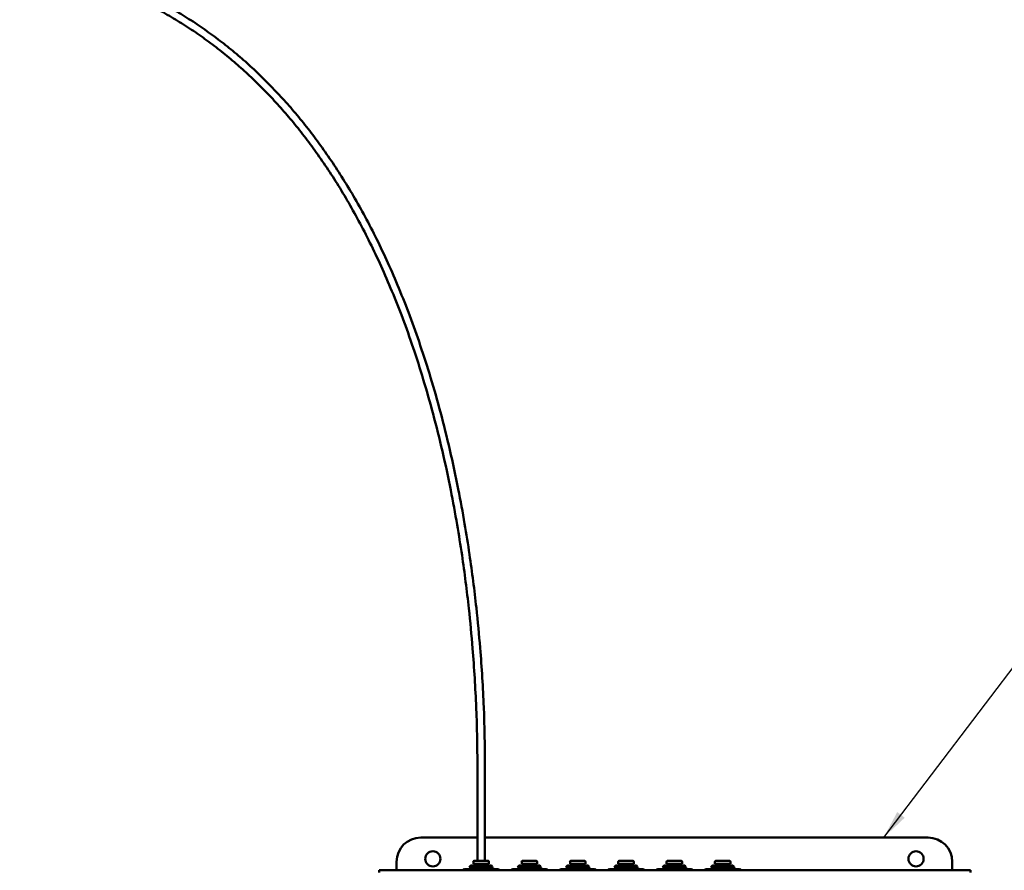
# Model space of a CAD drawing. Header units: inches. Extents: x 1 to 203, y 4 to 128.
# Tile 48 of 51: x 126 to 146, y 76 to 93. Entities that reach past the tile are written whole.
import ezdxf

# ---------------------------------------------------------------- set-up
doc = ezdxf.new("R2010")
doc.units = ezdxf.units.IN
doc.header["$LTSCALE"] = 6
doc.header["$MEASUREMENT"] = 0
doc.layers.add('Symbol (ANSI)', color=7, linetype='Continuous', lineweight=25)
doc.layers.add('Visible (ANSI)', color=7, linetype='Continuous', lineweight=50)
doc.styles.add('Note Text (ANSI)', font='tahoma.ttf')
doc.dimstyles.new('Default (ANSI)$7', dxfattribs={"dimscale": 6, "dimtxt": 0.12, "dimasz": 0.098425, "dimexe": 0.125, "dimexo": 0.0625, "dimgap": 0.031496, "dimtad": 0, "dimtih": 1, "dimtoh": 1, "dimrnd": 1e-08, "dimzin": 4, "dimdsep": 46, "dimtxsty": 'Note Text (ANSI)', "dimcen": 0.09, "dimdle": 0.393701, "dimclrd": 256, "dimclre": 256, "dimclrt": 256, "dimadec": 0, "dimazin": 1, "dimtfac": 1, "dimtofl": 0, "dimtmove": 0, "dimatfit": 3, "dimfxl": 1, "dimtolj": 1, "dimtzin": 4, "dimlwd": -1, "dimlwe": -1, "dimarcsym": 0})

msp = doc.modelspace()

# ---------------------------------------------------------------- linework, layer by layer
at = {"layer": 'Visible (ANSI)'}
for p, q in [((135.413, 77.976), (135.413, 75.976)), ((135.569, 77.976), (135.569, 75.976)), ((134.241, 76.46), (135.413, 76.46)), ((135.569, 76.46), (144.741, 76.46)), ((133.741, 75.782), (133.741, 75.96)), ((135.147, 75.803), (135.112, 75.782)), ((135.147, 75.803), (135.193, 75.803)), ((135.193, 75.803), (135.491, 75.803)), ((135.241, 75.803), (135.241, 75.806)), ((135.271, 75.874), (135.245, 75.848)), ((135.279, 75.881), (135.273, 75.876)), ((135.273, 75.876), (135.275, 75.876)), ((135.273, 75.875), (135.274, 75.876)), ((135.273, 75.876), (135.273, 75.875)), ((135.273, 75.831), (135.273, 75.825)), ((135.703, 75.881), (135.279, 75.881)), ((135.33, 75.917), (135.33, 75.956)), ((135.652, 75.917), (135.33, 75.917)), ((135.633, 75.976), (135.349, 75.976)), ((135.383, 75.881), (135.383, 75.917)), ((135.789, 75.803), (135.491, 75.803)), ((135.599, 75.881), (135.599, 75.917)), ((135.652, 75.917), (135.652, 75.956)), ((135.703, 75.881), (135.721, 75.864)), ((135.708, 75.856), (135.708, 75.85)), ((135.708, 75.806), (135.708, 75.803)), ((135.741, 75.825), (135.741, 75.831)), ((135.789, 75.803), (135.835, 75.803)), ((135.835, 75.803), (135.87, 75.782)), ((136.147, 75.803), (136.112, 75.782)), ((136.147, 75.803), (136.193, 75.803)), ((136.193, 75.803), (136.491, 75.803)), ((136.241, 75.803), (136.241, 75.806)), ((136.271, 75.874), (136.245, 75.848)), ((136.279, 75.881), (136.273, 75.876)), ((136.273, 75.876), (136.275, 75.876)), ((136.273, 75.875), (136.274, 75.876)), ((136.273, 75.876), (136.273, 75.875)), ((136.273, 75.831), (136.273, 75.825)), ((136.703, 75.881), (136.279, 75.881)), ((136.33, 75.917), (136.33, 75.956)), ((136.652, 75.917), (136.33, 75.917)), ((136.633, 75.976), (136.349, 75.976)), ((136.383, 75.881), (136.383, 75.917)), ((136.789, 75.803), (136.491, 75.803)), ((136.599, 75.881), (136.599, 75.917)), ((136.652, 75.917), (136.652, 75.956)), ((136.703, 75.881), (136.721, 75.864)), ((136.708, 75.856), (136.708, 75.85)), ((136.708, 75.806), (136.708, 75.803)), ((136.741, 75.825), (136.741, 75.831)), ((136.789, 75.803), (136.835, 75.803)), ((136.835, 75.803), (136.87, 75.782)), ((137.147, 75.803), (137.112, 75.782)), ((137.147, 75.803), (137.193, 75.803)), ((137.193, 75.803), (137.491, 75.803)), ((137.241, 75.803), (137.241, 75.806)), ((137.271, 75.874), (137.245, 75.848)), ((137.279, 75.881), (137.273, 75.876)), ((137.273, 75.876), (137.275, 75.876)), ((137.273, 75.875), (137.274, 75.876)), ((137.273, 75.876), (137.273, 75.875)), ((137.273, 75.831), (137.273, 75.825)), ((137.703, 75.881), (137.279, 75.881)), ((137.33, 75.917), (137.33, 75.956)), ((137.652, 75.917), (137.33, 75.917)), ((137.633, 75.976), (137.349, 75.976)), ((137.383, 75.881), (137.383, 75.917)), ((137.789, 75.803), (137.491, 75.803)), ((137.599, 75.881), (137.599, 75.917)), ((137.652, 75.917), (137.652, 75.956)), ((137.703, 75.881), (137.721, 75.864)), ((137.708, 75.856), (137.708, 75.85)), ((137.708, 75.806), (137.708, 75.803)), ((137.741, 75.825), (137.741, 75.831)), ((137.789, 75.803), (137.835, 75.803)), ((137.835, 75.803), (137.87, 75.782)), ((138.147, 75.803), (138.112, 75.782)), ((138.147, 75.803), (138.193, 75.803)), ((138.193, 75.803), (138.491, 75.803)), ((138.241, 75.803), (138.241, 75.806)), ((138.271, 75.874), (138.245, 75.848)), ((138.279, 75.881), (138.273, 75.876)), ((138.273, 75.876), (138.275, 75.876)), ((138.273, 75.875), (138.274, 75.876)), ((138.273, 75.876), (138.273, 75.875)), ((138.273, 75.831), (138.273, 75.825)), ((138.703, 75.881), (138.279, 75.881)), ((138.33, 75.917), (138.33, 75.956)), ((138.652, 75.917), (138.33, 75.917)), ((138.633, 75.976), (138.349, 75.976)), ((138.383, 75.881), (138.383, 75.917)), ((138.789, 75.803), (138.491, 75.803)), ((138.599, 75.881), (138.599, 75.917)), ((138.652, 75.917), (138.652, 75.956)), ((138.703, 75.881), (138.721, 75.864)), ((138.708, 75.856), (138.708, 75.85)), ((138.708, 75.806), (138.708, 75.803)), ((138.741, 75.825), (138.741, 75.831)), ((138.789, 75.803), (138.835, 75.803)), ((138.835, 75.803), (138.87, 75.782)), ((139.147, 75.803), (139.112, 75.782)), ((139.147, 75.803), (139.193, 75.803)), ((139.193, 75.803), (139.491, 75.803)), ((139.241, 75.803), (139.241, 75.806)), ((139.271, 75.874), (139.245, 75.848)), ((139.279, 75.881), (139.273, 75.876)), ((139.273, 75.876), (139.275, 75.876)), ((139.273, 75.875), (139.274, 75.876)), ((139.273, 75.876), (139.273, 75.875)), ((139.273, 75.831), (139.273, 75.825)), ((139.703, 75.881), (139.279, 75.881)), ((139.33, 75.917), (139.33, 75.956)), ((139.652, 75.917), (139.33, 75.917)), ((139.633, 75.976), (139.349, 75.976)), ((139.383, 75.881), (139.383, 75.917)), ((139.789, 75.803), (139.491, 75.803)), ((139.599, 75.881), (139.599, 75.917)), ((139.652, 75.917), (139.652, 75.956)), ((139.703, 75.881), (139.721, 75.864)), ((139.708, 75.856), (139.708, 75.85)), ((139.708, 75.806), (139.708, 75.803)), ((139.741, 75.825), (139.741, 75.831)), ((139.789, 75.803), (139.835, 75.803)), ((139.835, 75.803), (139.87, 75.782)), ((140.147, 75.803), (140.112, 75.782)), ((140.147, 75.803), (140.193, 75.803)), ((140.193, 75.803), (140.491, 75.803)), ((140.241, 75.803), (140.241, 75.806)), ((140.271, 75.874), (140.245, 75.848)), ((140.279, 75.881), (140.273, 75.876)), ((140.273, 75.876), (140.275, 75.876)), ((140.273, 75.875), (140.274, 75.876)), ((140.273, 75.876), (140.273, 75.875)), ((140.273, 75.831), (140.273, 75.825)), ((140.703, 75.881), (140.279, 75.881)), ((140.33, 75.917), (140.33, 75.956)), ((140.652, 75.917), (140.33, 75.917)), ((140.633, 75.976), (140.349, 75.976)), ((140.383, 75.881), (140.383, 75.917)), ((140.789, 75.803), (140.491, 75.803)), ((140.599, 75.881), (140.599, 75.917)), ((140.652, 75.917), (140.652, 75.956)), ((140.703, 75.881), (140.721, 75.864)), ((140.708, 75.856), (140.708, 75.85)), ((140.708, 75.806), (140.708, 75.803)), ((140.741, 75.825), (140.741, 75.831)), ((140.789, 75.803), (140.835, 75.803)), ((140.835, 75.803), (140.87, 75.782)), ((145.241, 75.96), (145.241, 75.782)), ((133.381, 75.782), (145.616, 75.782)), ((133.381, 75.74), (133.381, 75.782)), ((145.616, 75.74), (145.616, 75.782))]:
    msp.add_line(p, q, dxfattribs=at)
for centre in [(134.491, 76.02), (144.491, 76.02)]:
    msp.add_circle(centre, 0.157, dxfattribs=at)
for centre, radius, start, end in [((134.241, 75.96), 0.5, 90, 180), ((144.741, 75.96), 0.5, 0, 90), ((135.349, 75.956), 0.0197, 90, 180), ((135.633, 75.956), 0.0197, 0, 90), ((136.349, 75.956), 0.0197, 90, 180), ((136.633, 75.956), 0.0197, 0, 90), ((137.349, 75.956), 0.0197, 90, 180), ((137.633, 75.956), 0.0197, 0, 90), ((138.349, 75.956), 0.0197, 90, 180), ((138.633, 75.956), 0.0197, 0, 90), ((139.349, 75.956), 0.0197, 90, 180), ((139.633, 75.956), 0.0197, 0, 90), ((140.349, 75.956), 0.0197, 90, 180), ((140.633, 75.956), 0.0197, 0, 90)]:
    msp.add_arc(centre, radius, start, end, dxfattribs=at)
for points, knots in [([(103.82, 107.227), (103.82, 107.031), (103.823, 106.832), (103.836, 106.399), (103.847, 106.165), (103.879, 105.663), (103.901, 105.394), (103.959, 104.832), (103.996, 104.538), (104.084, 103.94), (104.136, 103.635), (104.253, 103.034), (104.319, 102.736), (104.461, 102.162), (104.537, 101.885), (104.696, 101.358), (104.779, 101.108), (104.949, 100.636), (105.035, 100.414), (105.209, 99.997), (105.297, 99.802), (105.472, 99.434), (105.56, 99.262), (105.734, 98.938), (105.821, 98.786), (105.993, 98.5), (106.078, 98.365), (106.247, 98.111), (106.331, 97.991), (106.496, 97.765), (106.578, 97.658), (106.741, 97.454), (106.821, 97.358), (106.98, 97.175), (107.059, 97.088), (107.215, 96.922), (107.293, 96.843), (107.522, 96.618), (107.676, 96.477), (107.982, 96.219), (108.132, 96.102), (108.431, 95.884), (108.579, 95.784), (108.874, 95.598), (109.021, 95.512), (109.316, 95.351), (109.464, 95.276), (109.762, 95.136), (109.913, 95.071), (110.219, 94.948), (110.374, 94.891), (110.691, 94.784), (110.853, 94.734), (111.187, 94.641), (111.359, 94.598), (111.715, 94.519), (111.9, 94.483), (112.286, 94.417), (112.488, 94.388), (112.914, 94.337), (113.14, 94.316), (113.621, 94.283), (113.877, 94.271), (114.285, 94.262), (114.435, 94.26), (114.748, 94.26), (114.913, 94.262), (115.261, 94.27), (115.444, 94.277), (115.835, 94.294), (116.043, 94.306), (116.49, 94.336), (116.73, 94.354), (117.254, 94.398), (117.539, 94.425), (118.173, 94.487), (118.522, 94.524), (119.31, 94.606), (119.748, 94.652), (120.63, 94.736), (121.073, 94.773), (121.724, 94.815), (121.934, 94.826), (122.518, 94.851), (122.89, 94.859), (123.56, 94.854), (123.859, 94.845), (124.409, 94.813), (124.661, 94.792), (125.13, 94.741), (125.349, 94.712), (125.762, 94.646), (125.957, 94.609), (126.327, 94.531), (126.502, 94.489), (126.839, 94.4), (127, 94.354), (127.309, 94.255), (127.457, 94.204), (127.744, 94.098), (127.883, 94.043), (128.151, 93.929), (128.281, 93.87), (128.533, 93.749), (128.655, 93.686), (128.894, 93.558), (129.01, 93.492), (129.237, 93.356), (129.348, 93.287), (129.565, 93.144), (129.671, 93.071), (129.879, 92.921), (129.981, 92.844), (130.182, 92.686), (130.28, 92.605), (130.474, 92.44), (130.569, 92.355), (130.757, 92.181), (130.85, 92.092), (131.032, 91.908), (131.122, 91.814), (131.3, 91.621), (131.388, 91.522), (131.562, 91.319), (131.648, 91.214), (131.819, 90.999), (131.903, 90.889), (132.07, 90.661), (132.153, 90.544), (132.318, 90.303), (132.399, 90.178), (132.561, 89.922), (132.641, 89.789), (132.8, 89.516), (132.879, 89.375), (133.036, 89.083), (133.114, 88.932), (133.269, 88.619), (133.345, 88.458), (133.498, 88.122), (133.573, 87.948), (133.722, 87.587), (133.796, 87.4), (133.942, 87.011), (134.015, 86.808), (134.157, 86.387), (134.227, 86.168), (134.365, 85.712), (134.433, 85.474), (134.565, 84.979), (134.629, 84.721), (134.751, 84.193), (134.809, 83.924), (134.91, 83.415), (134.954, 83.176), (135.03, 82.728), (135.064, 82.517), (135.149, 81.939), (135.196, 81.57), (135.266, 80.926), (135.292, 80.651), (135.348, 79.966), (135.372, 79.558), (135.405, 78.756), (135.413, 78.361), (135.413, 77.976)], [0, 0, 0, 0, 0.0124679, 0.0124679, 0.0267405, 0.0267405, 0.0427466, 0.0427466, 0.0600899, 0.0600899, 0.078046, 0.078046, 0.0957824, 0.0957824, 0.1126526, 0.1126526, 0.128321, 0.128321, 0.1427046, 0.1427046, 0.1558623, 0.1558623, 0.1679128, 0.1679128, 0.1789899, 0.1789899, 0.1892221, 0.1892221, 0.1987248, 0.1987248, 0.207599, 0.207599, 0.2159318, 0.2159318, 0.2237978, 0.2237978, 0.2312612, 0.2312612, 0.2454939, 0.2454939, 0.2585944, 0.2585944, 0.2708778, 0.2708778, 0.2825934, 0.2825934, 0.2939483, 0.2939483, 0.3051247, 0.3051247, 0.3162923, 0.3162923, 0.327621, 0.327621, 0.3392918, 0.3392918, 0.3515117, 0.3515117, 0.3645329, 0.3645329, 0.3786829, 0.3786829, 0.3944169, 0.3944169, 0.4034166, 0.4034166, 0.4132038, 0.4132038, 0.4239824, 0.4239824, 0.4360429, 0.4360429, 0.4498193, 0.4498193, 0.4659967, 0.4659967, 0.4856836, 0.4856836, 0.5102993, 0.5102993, 0.5352993, 0.5352993, 0.5472645, 0.5472645, 0.5687343, 0.5687343, 0.5863236, 0.5863236, 0.6014329, 0.6014329, 0.6148452, 0.6148452, 0.6270216, 0.6270216, 0.6382581, 0.6382581, 0.6487579, 0.6487579, 0.6586688, 0.6586688, 0.668103, 0.668103, 0.6771486, 0.6771486, 0.6858774, 0.6858774, 0.6943491, 0.6943491, 0.7026148, 0.7026148, 0.7107193, 0.7107193, 0.7187026, 0.7187026, 0.7266012, 0.7266012, 0.7344491, 0.7344491, 0.7422787, 0.7422787, 0.7501213, 0.7501213, 0.7580077, 0.7580077, 0.7659689, 0.7659689, 0.7740365, 0.7740365, 0.7822432, 0.7822432, 0.7906236, 0.7906236, 0.7992142, 0.7992142, 0.8080547, 0.8080547, 0.8171882, 0.8171882, 0.8266623, 0.8266623, 0.8365297, 0.8365297, 0.8468494, 0.8468494, 0.8576878, 0.8576878, 0.8691197, 0.8691197, 0.8812291, 0.8812291, 0.8941101, 0.8941101, 0.9073464, 0.9073464, 0.9189281, 0.9189281, 0.9290621, 0.9290621, 0.9467965, 0.9467965, 0.9600974, 0.9600974, 0.9800487, 0.9800487, 1, 1, 1, 1]), ([(103.976, 107.227), (103.976, 107.032), (103.979, 106.834), (103.992, 106.403), (104.003, 106.17), (104.035, 105.671), (104.057, 105.404), (104.115, 104.846), (104.151, 104.554), (104.239, 103.96), (104.29, 103.657), (104.407, 103.06), (104.472, 102.765), (104.614, 102.195), (104.689, 101.92), (104.848, 101.398), (104.93, 101.149), (105.099, 100.682), (105.184, 100.461), (105.358, 100.048), (105.445, 99.854), (105.619, 99.49), (105.706, 99.319), (105.879, 98.999), (105.965, 98.849), (106.136, 98.566), (106.22, 98.433), (106.388, 98.182), (106.471, 98.064), (106.634, 97.841), (106.715, 97.736), (106.876, 97.536), (106.955, 97.441), (107.112, 97.262), (107.19, 97.176), (107.343, 97.014), (107.42, 96.937), (107.644, 96.717), (107.796, 96.58), (108.096, 96.329), (108.243, 96.214), (108.535, 96.002), (108.679, 95.905), (108.967, 95.724), (109.11, 95.641), (109.398, 95.485), (109.542, 95.412), (109.832, 95.276), (109.978, 95.213), (110.276, 95.094), (110.427, 95.038), (110.736, 94.934), (110.894, 94.885), (111.219, 94.795), (111.386, 94.753), (111.733, 94.675), (111.914, 94.639), (112.291, 94.575), (112.489, 94.546), (112.906, 94.495), (113.127, 94.474), (113.599, 94.44), (113.851, 94.428), (114.252, 94.418), (114.399, 94.416), (114.708, 94.416), (114.871, 94.418), (115.214, 94.425), (115.395, 94.431), (115.781, 94.448), (115.987, 94.459), (116.43, 94.488), (116.668, 94.506), (117.19, 94.549), (117.473, 94.576), (118.106, 94.637), (118.457, 94.674), (119.252, 94.757), (119.698, 94.804), (120.589, 94.889), (121.033, 94.927), (121.691, 94.969), (121.906, 94.981), (122.503, 95.007), (122.882, 95.015), (123.563, 95.01), (123.865, 95.001), (124.421, 94.969), (124.675, 94.948), (125.149, 94.896), (125.37, 94.867), (125.787, 94.8), (125.983, 94.763), (126.357, 94.684), (126.534, 94.642), (126.874, 94.553), (127.037, 94.506), (127.349, 94.407), (127.5, 94.355), (127.79, 94.248), (127.93, 94.192), (128.202, 94.077), (128.333, 94.018), (128.589, 93.895), (128.713, 93.832), (128.956, 93.702), (129.074, 93.636), (129.304, 93.498), (129.417, 93.428), (129.638, 93.284), (129.746, 93.209), (129.957, 93.057), (130.061, 92.979), (130.265, 92.82), (130.366, 92.738), (130.563, 92.57), (130.66, 92.484), (130.851, 92.307), (130.945, 92.216), (131.131, 92.03), (131.223, 91.935), (131.405, 91.739), (131.494, 91.638), (131.672, 91.432), (131.759, 91.326), (131.933, 91.107), (132.019, 90.995), (132.189, 90.764), (132.273, 90.645), (132.441, 90.4), (132.523, 90.274), (132.688, 90.013), (132.769, 89.879), (132.931, 89.602), (133.012, 89.459), (133.171, 89.163), (133.25, 89.01), (133.407, 88.693), (133.485, 88.529), (133.639, 88.189), (133.715, 88.013), (133.866, 87.648), (133.941, 87.458), (134.089, 87.064), (134.162, 86.859), (134.306, 86.433), (134.377, 86.212), (134.517, 85.751), (134.585, 85.511), (134.718, 85.011), (134.783, 84.75), (134.906, 84.219), (134.964, 83.948), (135.065, 83.437), (135.109, 83.197), (135.185, 82.746), (135.219, 82.535), (135.304, 81.954), (135.352, 81.584), (135.422, 80.937), (135.448, 80.661), (135.504, 79.974), (135.528, 79.565), (135.561, 78.759), (135.569, 78.363), (135.569, 77.976)], [0, 0, 0, 0, 0.0125034, 0.0125034, 0.0268073, 0.0268073, 0.0428366, 0.0428366, 0.0601926, 0.0601926, 0.0781575, 0.0781575, 0.0959102, 0.0959102, 0.1128111, 0.1128111, 0.1285241, 0.1285241, 0.1429606, 0.1429606, 0.1561737, 0.1561737, 0.168277, 0.168277, 0.1794013, 0.1794013, 0.1896728, 0.1896728, 0.1992061, 0.1992061, 0.2081018, 0.2081018, 0.2164469, 0.2164469, 0.2243166, 0.2243166, 0.2317755, 0.2317755, 0.2459844, 0.2459844, 0.2590345, 0.2590345, 0.2712471, 0.2712471, 0.2828769, 0.2828769, 0.2941355, 0.2941355, 0.3052082, 0.3052082, 0.3162676, 0.3162676, 0.3274852, 0.3274852, 0.3390437, 0.3390437, 0.3511507, 0.3511507, 0.3640591, 0.3640591, 0.3780964, 0.3780964, 0.3937175, 0.3937175, 0.4026606, 0.4026606, 0.4123914, 0.4123914, 0.4231148, 0.4231148, 0.4351233, 0.4351233, 0.4488572, 0.4488572, 0.46502, 0.46502, 0.484783, 0.484783, 0.5097798, 0.5097798, 0.5347798, 0.5347798, 0.5469696, 0.5469696, 0.5686949, 0.5686949, 0.5863381, 0.5863381, 0.6014352, 0.6014352, 0.6148097, 0.6148097, 0.6269385, 0.6269385, 0.6381246, 0.6381246, 0.6485752, 0.6485752, 0.6584403, 0.6584403, 0.6678335, 0.6678335, 0.6768439, 0.6768439, 0.6855436, 0.6855436, 0.6939925, 0.6939925, 0.7022419, 0.7022419, 0.7103363, 0.7103363, 0.7183155, 0.7183155, 0.7262155, 0.7262155, 0.7340701, 0.7340701, 0.7419111, 0.7419111, 0.7497694, 0.7497694, 0.7576752, 0.7576752, 0.7656593, 0.7656593, 0.7737527, 0.7737527, 0.7819878, 0.7819878, 0.7903986, 0.7903986, 0.7990215, 0.7990215, 0.8078957, 0.8078957, 0.8170642, 0.8170642, 0.8265743, 0.8265743, 0.8364786, 0.8364786, 0.8468358, 0.8468358, 0.8577122, 0.8577122, 0.8691825, 0.8691825, 0.8813308, 0.8813308, 0.894251, 0.894251, 0.9074696, 0.9074696, 0.9190359, 0.9190359, 0.9291564, 0.9291564, 0.9468673, 0.9468673, 0.9601505, 0.9601505, 0.9800752, 0.9800752, 1, 1, 1, 1]), ([(135.741, 75.832), (135.741, 75.832), (135.741, 75.832), (135.741, 75.83), (135.734, 75.829), (135.709, 75.827), (135.691, 75.826), (135.644, 75.824), (135.617, 75.823), (135.557, 75.821), (135.523, 75.82), (135.458, 75.818), (135.426, 75.817), (135.365, 75.815), (135.337, 75.814), (135.291, 75.812), (135.273, 75.811), (135.248, 75.809), (135.241, 75.807), (135.241, 75.806)], [0.934724, 0.934724, 0.934724, 0.934724, 0.972567, 0.972567, 1.217853, 1.217853, 1.472499, 1.472499, 1.717806, 1.717806, 1.972605, 1.972605, 2.217935, 2.217935, 2.472881, 2.472881, 2.718238, 2.718238, 2.972539, 2.972539, 2.972539, 2.972539]), ([(135.245, 75.847), (135.245, 75.848), (135.245, 75.848), (135.252, 75.849), (135.263, 75.85), (135.295, 75.851), (135.316, 75.852), (135.366, 75.853), (135.394, 75.854), (135.455, 75.855), (135.486, 75.856), (135.547, 75.857), (135.577, 75.858), (135.631, 75.859), (135.654, 75.86), (135.691, 75.861), (135.704, 75.861), (135.716, 75.862), (135.719, 75.863), (135.721, 75.863), (135.721, 75.863), (135.721, 75.864)], [0.491653, 0.491653, 0.491653, 0.491653, 0.599728, 0.599728, 0.841571, 0.841571, 1.078999, 1.078999, 1.316606, 1.316606, 1.549042, 1.549042, 1.782558, 1.782558, 2.016237, 2.016237, 2.235677, 2.235677, 2.348294, 2.348294, 2.408954, 2.408954, 2.408954, 2.408954]), ([(135.253, 75.803), (135.263, 75.804), (135.277, 75.805), (135.316, 75.807), (135.341, 75.808), (135.398, 75.81), (135.429, 75.811), (135.494, 75.813), (135.527, 75.814), (135.589, 75.816), (135.619, 75.817), (135.67, 75.819), (135.691, 75.82), (135.724, 75.822), (135.734, 75.823), (135.74, 75.825), (135.741, 75.825), (135.741, 75.825)], [63.16902, 63.16902, 63.16902, 63.16902, 63.396799, 63.396799, 63.644359, 63.644359, 63.891753, 63.891753, 64.138976, 64.138976, 64.386545, 64.386545, 64.633436, 64.633436, 64.881187, 64.881187, 64.965163, 64.965163, 64.965163, 64.965163]), ([(136.741, 75.832), (136.741, 75.832), (136.741, 75.832), (136.741, 75.83), (136.734, 75.829), (136.709, 75.827), (136.691, 75.826), (136.644, 75.824), (136.617, 75.823), (136.557, 75.821), (136.523, 75.82), (136.458, 75.818), (136.426, 75.817), (136.365, 75.815), (136.337, 75.814), (136.291, 75.812), (136.273, 75.811), (136.248, 75.809), (136.241, 75.807), (136.241, 75.806)], [0.934724, 0.934724, 0.934724, 0.934724, 0.972567, 0.972567, 1.217853, 1.217853, 1.472499, 1.472499, 1.717806, 1.717806, 1.972605, 1.972605, 2.217935, 2.217935, 2.472881, 2.472881, 2.718238, 2.718238, 2.972539, 2.972539, 2.972539, 2.972539]), ([(136.245, 75.847), (136.245, 75.848), (136.245, 75.848), (136.252, 75.849), (136.263, 75.85), (136.295, 75.851), (136.316, 75.852), (136.366, 75.853), (136.394, 75.854), (136.455, 75.855), (136.486, 75.856), (136.547, 75.857), (136.577, 75.858), (136.631, 75.859), (136.654, 75.86), (136.691, 75.861), (136.704, 75.861), (136.716, 75.862), (136.719, 75.863), (136.721, 75.863), (136.721, 75.863), (136.721, 75.864)], [0.491653, 0.491653, 0.491653, 0.491653, 0.599728, 0.599728, 0.841571, 0.841571, 1.078999, 1.078999, 1.316606, 1.316606, 1.549042, 1.549042, 1.782558, 1.782558, 2.016237, 2.016237, 2.235677, 2.235677, 2.348294, 2.348294, 2.408954, 2.408954, 2.408954, 2.408954]), ([(136.253, 75.803), (136.263, 75.804), (136.277, 75.805), (136.316, 75.807), (136.341, 75.808), (136.398, 75.81), (136.429, 75.811), (136.494, 75.813), (136.527, 75.814), (136.589, 75.816), (136.619, 75.817), (136.67, 75.819), (136.691, 75.82), (136.724, 75.822), (136.734, 75.823), (136.74, 75.825), (136.741, 75.825), (136.741, 75.825)], [63.16902, 63.16902, 63.16902, 63.16902, 63.396799, 63.396799, 63.644359, 63.644359, 63.891753, 63.891753, 64.138976, 64.138976, 64.386545, 64.386545, 64.633436, 64.633436, 64.881187, 64.881187, 64.965163, 64.965163, 64.965163, 64.965163]), ([(137.741, 75.832), (137.741, 75.832), (137.741, 75.832), (137.741, 75.83), (137.734, 75.829), (137.709, 75.827), (137.691, 75.826), (137.644, 75.824), (137.617, 75.823), (137.557, 75.821), (137.523, 75.82), (137.458, 75.818), (137.426, 75.817), (137.365, 75.815), (137.337, 75.814), (137.291, 75.812), (137.273, 75.811), (137.248, 75.809), (137.241, 75.807), (137.241, 75.806)], [0.934724, 0.934724, 0.934724, 0.934724, 0.972567, 0.972567, 1.217853, 1.217853, 1.472499, 1.472499, 1.717806, 1.717806, 1.972605, 1.972605, 2.217935, 2.217935, 2.472881, 2.472881, 2.718238, 2.718238, 2.972539, 2.972539, 2.972539, 2.972539]), ([(137.245, 75.847), (137.245, 75.848), (137.245, 75.848), (137.252, 75.849), (137.263, 75.85), (137.295, 75.851), (137.316, 75.852), (137.366, 75.853), (137.394, 75.854), (137.455, 75.855), (137.486, 75.856), (137.547, 75.857), (137.577, 75.858), (137.631, 75.859), (137.654, 75.86), (137.691, 75.861), (137.704, 75.861), (137.716, 75.862), (137.719, 75.863), (137.721, 75.863), (137.721, 75.863), (137.721, 75.864)], [0.491653, 0.491653, 0.491653, 0.491653, 0.599728, 0.599728, 0.841571, 0.841571, 1.078999, 1.078999, 1.316606, 1.316606, 1.549042, 1.549042, 1.782558, 1.782558, 2.016237, 2.016237, 2.235677, 2.235677, 2.348294, 2.348294, 2.408954, 2.408954, 2.408954, 2.408954]), ([(137.253, 75.803), (137.263, 75.804), (137.277, 75.805), (137.316, 75.807), (137.341, 75.808), (137.398, 75.81), (137.429, 75.811), (137.494, 75.813), (137.527, 75.814), (137.589, 75.816), (137.619, 75.817), (137.67, 75.819), (137.691, 75.82), (137.724, 75.822), (137.734, 75.823), (137.74, 75.825), (137.741, 75.825), (137.741, 75.825)], [63.16902, 63.16902, 63.16902, 63.16902, 63.396799, 63.396799, 63.644359, 63.644359, 63.891753, 63.891753, 64.138976, 64.138976, 64.386545, 64.386545, 64.633436, 64.633436, 64.881187, 64.881187, 64.965163, 64.965163, 64.965163, 64.965163]), ([(138.741, 75.832), (138.741, 75.832), (138.741, 75.832), (138.741, 75.83), (138.734, 75.829), (138.709, 75.827), (138.691, 75.826), (138.644, 75.824), (138.617, 75.823), (138.557, 75.821), (138.523, 75.82), (138.458, 75.818), (138.426, 75.817), (138.365, 75.815), (138.337, 75.814), (138.291, 75.812), (138.273, 75.811), (138.248, 75.809), (138.241, 75.807), (138.241, 75.806)], [0.934724, 0.934724, 0.934724, 0.934724, 0.972567, 0.972567, 1.217853, 1.217853, 1.472499, 1.472499, 1.717806, 1.717806, 1.972605, 1.972605, 2.217935, 2.217935, 2.472881, 2.472881, 2.718238, 2.718238, 2.972539, 2.972539, 2.972539, 2.972539]), ([(138.245, 75.847), (138.245, 75.848), (138.245, 75.848), (138.252, 75.849), (138.263, 75.85), (138.295, 75.851), (138.316, 75.852), (138.366, 75.853), (138.394, 75.854), (138.455, 75.855), (138.486, 75.856), (138.547, 75.857), (138.577, 75.858), (138.631, 75.859), (138.654, 75.86), (138.691, 75.861), (138.704, 75.861), (138.716, 75.862), (138.719, 75.863), (138.721, 75.863), (138.721, 75.863), (138.721, 75.864)], [0.491653, 0.491653, 0.491653, 0.491653, 0.599728, 0.599728, 0.841571, 0.841571, 1.078999, 1.078999, 1.316606, 1.316606, 1.549042, 1.549042, 1.782558, 1.782558, 2.016237, 2.016237, 2.235677, 2.235677, 2.348294, 2.348294, 2.408954, 2.408954, 2.408954, 2.408954]), ([(138.253, 75.803), (138.263, 75.804), (138.277, 75.805), (138.316, 75.807), (138.341, 75.808), (138.398, 75.81), (138.429, 75.811), (138.494, 75.813), (138.527, 75.814), (138.589, 75.816), (138.619, 75.817), (138.67, 75.819), (138.691, 75.82), (138.724, 75.822), (138.734, 75.823), (138.74, 75.825), (138.741, 75.825), (138.741, 75.825)], [63.16902, 63.16902, 63.16902, 63.16902, 63.396799, 63.396799, 63.644359, 63.644359, 63.891753, 63.891753, 64.138976, 64.138976, 64.386545, 64.386545, 64.633436, 64.633436, 64.881187, 64.881187, 64.965163, 64.965163, 64.965163, 64.965163]), ([(139.741, 75.832), (139.741, 75.832), (139.741, 75.832), (139.741, 75.83), (139.734, 75.829), (139.709, 75.827), (139.691, 75.826), (139.644, 75.824), (139.617, 75.823), (139.557, 75.821), (139.523, 75.82), (139.458, 75.818), (139.426, 75.817), (139.365, 75.815), (139.337, 75.814), (139.291, 75.812), (139.273, 75.811), (139.248, 75.809), (139.241, 75.807), (139.241, 75.806)], [0.934724, 0.934724, 0.934724, 0.934724, 0.972567, 0.972567, 1.217853, 1.217853, 1.472499, 1.472499, 1.717806, 1.717806, 1.972605, 1.972605, 2.217935, 2.217935, 2.472881, 2.472881, 2.718238, 2.718238, 2.972539, 2.972539, 2.972539, 2.972539]), ([(139.245, 75.847), (139.245, 75.848), (139.245, 75.848), (139.252, 75.849), (139.263, 75.85), (139.295, 75.851), (139.316, 75.852), (139.366, 75.853), (139.394, 75.854), (139.455, 75.855), (139.486, 75.856), (139.547, 75.857), (139.577, 75.858), (139.631, 75.859), (139.654, 75.86), (139.691, 75.861), (139.704, 75.861), (139.716, 75.862), (139.719, 75.863), (139.721, 75.863), (139.721, 75.863), (139.721, 75.864)], [0.491653, 0.491653, 0.491653, 0.491653, 0.599728, 0.599728, 0.841571, 0.841571, 1.078999, 1.078999, 1.316606, 1.316606, 1.549042, 1.549042, 1.782558, 1.782558, 2.016237, 2.016237, 2.235677, 2.235677, 2.348294, 2.348294, 2.408954, 2.408954, 2.408954, 2.408954]), ([(139.253, 75.803), (139.263, 75.804), (139.277, 75.805), (139.316, 75.807), (139.341, 75.808), (139.398, 75.81), (139.429, 75.811), (139.494, 75.813), (139.527, 75.814), (139.589, 75.816), (139.619, 75.817), (139.67, 75.819), (139.691, 75.82), (139.724, 75.822), (139.734, 75.823), (139.74, 75.825), (139.741, 75.825), (139.741, 75.825)], [63.16902, 63.16902, 63.16902, 63.16902, 63.396799, 63.396799, 63.644359, 63.644359, 63.891753, 63.891753, 64.138976, 64.138976, 64.386545, 64.386545, 64.633436, 64.633436, 64.881187, 64.881187, 64.965163, 64.965163, 64.965163, 64.965163]), ([(140.741, 75.832), (140.741, 75.832), (140.741, 75.832), (140.741, 75.83), (140.734, 75.829), (140.709, 75.827), (140.691, 75.826), (140.644, 75.824), (140.617, 75.823), (140.557, 75.821), (140.523, 75.82), (140.458, 75.818), (140.426, 75.817), (140.365, 75.815), (140.337, 75.814), (140.291, 75.812), (140.273, 75.811), (140.248, 75.809), (140.241, 75.807), (140.241, 75.806)], [0.934724, 0.934724, 0.934724, 0.934724, 0.972567, 0.972567, 1.217853, 1.217853, 1.472499, 1.472499, 1.717806, 1.717806, 1.972605, 1.972605, 2.217935, 2.217935, 2.472881, 2.472881, 2.718238, 2.718238, 2.972539, 2.972539, 2.972539, 2.972539]), ([(140.245, 75.847), (140.245, 75.848), (140.245, 75.848), (140.252, 75.849), (140.263, 75.85), (140.295, 75.851), (140.316, 75.852), (140.366, 75.853), (140.394, 75.854), (140.455, 75.855), (140.486, 75.856), (140.547, 75.857), (140.577, 75.858), (140.631, 75.859), (140.654, 75.86), (140.691, 75.861), (140.704, 75.861), (140.716, 75.862), (140.719, 75.863), (140.721, 75.863), (140.721, 75.863), (140.721, 75.864)], [0.491653, 0.491653, 0.491653, 0.491653, 0.599728, 0.599728, 0.841571, 0.841571, 1.078999, 1.078999, 1.316606, 1.316606, 1.549042, 1.549042, 1.782558, 1.782558, 2.016237, 2.016237, 2.235677, 2.235677, 2.348294, 2.348294, 2.408954, 2.408954, 2.408954, 2.408954]), ([(140.253, 75.803), (140.263, 75.804), (140.277, 75.805), (140.316, 75.807), (140.341, 75.808), (140.398, 75.81), (140.429, 75.811), (140.494, 75.813), (140.527, 75.814), (140.589, 75.816), (140.619, 75.817), (140.67, 75.819), (140.691, 75.82), (140.724, 75.822), (140.734, 75.823), (140.74, 75.825), (140.741, 75.825), (140.741, 75.825)], [63.16902, 63.16902, 63.16902, 63.16902, 63.396799, 63.396799, 63.644359, 63.644359, 63.891753, 63.891753, 64.138976, 64.138976, 64.386545, 64.386545, 64.633436, 64.633436, 64.881187, 64.881187, 64.965163, 64.965163, 64.965163, 64.965163])]:
    msp.add_open_spline(points, degree=3, knots=knots, dxfattribs=at)
for points, weights in [([(135.193, 75.803), (135.155, 75.803), (135.113, 75.782)], [1.4960053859, 1.4960053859, 1.42259331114]), ([(135.273, 75.782), (135.231, 75.803), (135.193, 75.803)], [1.42259331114, 1.4960053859, 1.4960053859]), ([(135.275, 75.876), (135.274, 75.876), (135.274, 75.876)], [0.981592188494, 0.984925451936, 0.988824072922]), ([(135.491, 75.803), (135.415, 75.803), (135.331, 75.782)], [1.4960053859, 1.4960053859, 1.42259331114]), ([(135.651, 75.782), (135.567, 75.803), (135.491, 75.803)], [1.42259331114, 1.4960053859, 1.4960053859]), ([(135.708, 75.806), (135.705, 75.804), (135.685, 75.803)], [0.988824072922, 0.955873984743, 0.963308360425]), ([(135.789, 75.803), (135.751, 75.803), (135.709, 75.782)], [1.4960053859, 1.4960053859, 1.42259331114]), ([(135.869, 75.782), (135.827, 75.803), (135.789, 75.803)], [1.42259331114, 1.4960053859, 1.4960053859]), ([(136.193, 75.803), (136.155, 75.803), (136.113, 75.782)], [1.4960053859, 1.4960053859, 1.42259331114]), ([(136.273, 75.782), (136.231, 75.803), (136.193, 75.803)], [1.42259331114, 1.4960053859, 1.4960053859]), ([(136.275, 75.876), (136.274, 75.876), (136.274, 75.876)], [0.981592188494, 0.984925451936, 0.988824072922]), ([(136.491, 75.803), (136.415, 75.803), (136.331, 75.782)], [1.4960053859, 1.4960053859, 1.42259331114]), ([(136.651, 75.782), (136.567, 75.803), (136.491, 75.803)], [1.42259331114, 1.4960053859, 1.4960053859]), ([(136.708, 75.806), (136.705, 75.804), (136.685, 75.803)], [0.988824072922, 0.955873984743, 0.963308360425]), ([(136.789, 75.803), (136.751, 75.803), (136.709, 75.782)], [1.4960053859, 1.4960053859, 1.42259331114]), ([(136.869, 75.782), (136.827, 75.803), (136.789, 75.803)], [1.42259331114, 1.4960053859, 1.4960053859]), ([(137.193, 75.803), (137.155, 75.803), (137.113, 75.782)], [1.4960053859, 1.4960053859, 1.42259331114]), ([(137.273, 75.782), (137.231, 75.803), (137.193, 75.803)], [1.42259331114, 1.4960053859, 1.4960053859]), ([(137.275, 75.876), (137.274, 75.876), (137.274, 75.876)], [0.981592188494, 0.984925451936, 0.988824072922]), ([(137.491, 75.803), (137.415, 75.803), (137.331, 75.782)], [1.4960053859, 1.4960053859, 1.42259331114]), ([(137.651, 75.782), (137.567, 75.803), (137.491, 75.803)], [1.42259331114, 1.4960053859, 1.4960053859]), ([(137.708, 75.806), (137.705, 75.804), (137.685, 75.803)], [0.988824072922, 0.955873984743, 0.963308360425]), ([(137.789, 75.803), (137.751, 75.803), (137.709, 75.782)], [1.4960053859, 1.4960053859, 1.42259331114]), ([(137.869, 75.782), (137.827, 75.803), (137.789, 75.803)], [1.42259331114, 1.4960053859, 1.4960053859]), ([(138.193, 75.803), (138.155, 75.803), (138.113, 75.782)], [1.4960053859, 1.4960053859, 1.42259331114]), ([(138.273, 75.782), (138.231, 75.803), (138.193, 75.803)], [1.42259331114, 1.4960053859, 1.4960053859]), ([(138.275, 75.876), (138.274, 75.876), (138.274, 75.876)], [0.981592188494, 0.984925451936, 0.988824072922]), ([(138.491, 75.803), (138.415, 75.803), (138.331, 75.782)], [1.4960053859, 1.4960053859, 1.42259331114]), ([(138.651, 75.782), (138.567, 75.803), (138.491, 75.803)], [1.42259331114, 1.4960053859, 1.4960053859]), ([(138.708, 75.806), (138.705, 75.804), (138.685, 75.803)], [0.988824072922, 0.955873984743, 0.963308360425]), ([(138.789, 75.803), (138.751, 75.803), (138.709, 75.782)], [1.4960053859, 1.4960053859, 1.42259331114]), ([(138.869, 75.782), (138.827, 75.803), (138.789, 75.803)], [1.42259331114, 1.4960053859, 1.4960053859]), ([(139.193, 75.803), (139.155, 75.803), (139.113, 75.782)], [1.4960053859, 1.4960053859, 1.42259331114]), ([(139.273, 75.782), (139.231, 75.803), (139.193, 75.803)], [1.42259331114, 1.4960053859, 1.4960053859]), ([(139.275, 75.876), (139.274, 75.876), (139.274, 75.876)], [0.981592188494, 0.984925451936, 0.988824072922]), ([(139.491, 75.803), (139.415, 75.803), (139.331, 75.782)], [1.4960053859, 1.4960053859, 1.42259331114]), ([(139.651, 75.782), (139.567, 75.803), (139.491, 75.803)], [1.42259331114, 1.4960053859, 1.4960053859]), ([(139.708, 75.806), (139.705, 75.804), (139.685, 75.803)], [0.988824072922, 0.955873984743, 0.963308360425]), ([(139.789, 75.803), (139.751, 75.803), (139.709, 75.782)], [1.4960053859, 1.4960053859, 1.42259331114]), ([(139.869, 75.782), (139.827, 75.803), (139.789, 75.803)], [1.42259331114, 1.4960053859, 1.4960053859]), ([(140.193, 75.803), (140.155, 75.803), (140.113, 75.782)], [1.4960053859, 1.4960053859, 1.42259331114]), ([(140.273, 75.782), (140.231, 75.803), (140.193, 75.803)], [1.42259331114, 1.4960053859, 1.4960053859]), ([(140.275, 75.876), (140.274, 75.876), (140.274, 75.876)], [0.981592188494, 0.984925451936, 0.988824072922]), ([(140.491, 75.803), (140.415, 75.803), (140.331, 75.782)], [1.4960053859, 1.4960053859, 1.42259331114]), ([(140.651, 75.782), (140.567, 75.803), (140.491, 75.803)], [1.42259331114, 1.4960053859, 1.4960053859]), ([(140.708, 75.806), (140.705, 75.804), (140.685, 75.803)], [0.988824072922, 0.955873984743, 0.963308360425]), ([(140.789, 75.803), (140.751, 75.803), (140.709, 75.782)], [1.4960053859, 1.4960053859, 1.42259331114]), ([(140.869, 75.782), (140.827, 75.803), (140.789, 75.803)], [1.42259331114, 1.4960053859, 1.4960053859])]:
    msp.add_rational_spline(points, weights, degree=2, dxfattribs=at)
for points in [[(135.241, 75.807), (135.252, 75.813), (135.263, 75.819), (135.274, 75.826)], [(135.273, 75.831), (135.264, 75.837), (135.255, 75.842), (135.245, 75.847)], [(135.275, 75.876), (135.273, 75.875), (135.272, 75.875), (135.271, 75.874)], [(135.721, 75.863), (135.717, 75.861), (135.712, 75.858), (135.708, 75.856)], [(135.708, 75.85), (135.719, 75.844), (135.73, 75.838), (135.741, 75.832)], [(135.741, 75.825), (135.73, 75.819), (135.719, 75.812), (135.708, 75.806)], [(136.241, 75.807), (136.252, 75.813), (136.263, 75.819), (136.274, 75.826)], [(136.273, 75.831), (136.264, 75.837), (136.255, 75.842), (136.245, 75.847)], [(136.275, 75.876), (136.273, 75.875), (136.272, 75.875), (136.271, 75.874)], [(136.721, 75.863), (136.717, 75.861), (136.712, 75.858), (136.708, 75.856)], [(136.708, 75.85), (136.719, 75.844), (136.73, 75.838), (136.741, 75.832)], [(136.741, 75.825), (136.73, 75.819), (136.719, 75.812), (136.708, 75.806)], [(137.241, 75.807), (137.252, 75.813), (137.263, 75.819), (137.274, 75.826)], [(137.273, 75.831), (137.264, 75.837), (137.255, 75.842), (137.245, 75.847)], [(137.275, 75.876), (137.273, 75.875), (137.272, 75.875), (137.271, 75.874)], [(137.721, 75.863), (137.717, 75.861), (137.712, 75.858), (137.708, 75.856)], [(137.708, 75.85), (137.719, 75.844), (137.73, 75.838), (137.741, 75.832)], [(137.741, 75.825), (137.73, 75.819), (137.719, 75.812), (137.708, 75.806)], [(138.241, 75.807), (138.252, 75.813), (138.263, 75.819), (138.274, 75.826)], [(138.273, 75.831), (138.264, 75.837), (138.255, 75.842), (138.245, 75.847)], [(138.275, 75.876), (138.273, 75.875), (138.272, 75.875), (138.271, 75.874)], [(138.721, 75.863), (138.717, 75.861), (138.712, 75.858), (138.708, 75.856)], [(138.708, 75.85), (138.719, 75.844), (138.73, 75.838), (138.741, 75.832)], [(138.741, 75.825), (138.73, 75.819), (138.719, 75.812), (138.708, 75.806)], [(139.241, 75.807), (139.252, 75.813), (139.263, 75.819), (139.274, 75.826)], [(139.273, 75.831), (139.264, 75.837), (139.255, 75.842), (139.245, 75.847)], [(139.275, 75.876), (139.273, 75.875), (139.272, 75.875), (139.271, 75.874)], [(139.721, 75.863), (139.717, 75.861), (139.712, 75.858), (139.708, 75.856)], [(139.708, 75.85), (139.719, 75.844), (139.73, 75.838), (139.741, 75.832)], [(139.741, 75.825), (139.73, 75.819), (139.719, 75.812), (139.708, 75.806)], [(140.241, 75.807), (140.252, 75.813), (140.263, 75.819), (140.274, 75.826)], [(140.273, 75.831), (140.264, 75.837), (140.255, 75.842), (140.245, 75.847)], [(140.275, 75.876), (140.273, 75.875), (140.272, 75.875), (140.271, 75.874)], [(140.721, 75.863), (140.717, 75.861), (140.712, 75.858), (140.708, 75.856)], [(140.708, 75.85), (140.719, 75.844), (140.73, 75.838), (140.741, 75.832)], [(140.741, 75.825), (140.73, 75.819), (140.719, 75.812), (140.708, 75.806)]]:
    msp.add_open_spline(points, degree=3, dxfattribs=at)
for points, weights, knots in [([(135.708, 75.856), (135.703, 75.853), (135.645, 75.85), (135.581, 75.847), (135.491, 75.844), (135.401, 75.841), (135.337, 75.838), (135.273, 75.835), (135.273, 75.831)], [0.988824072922, 0.929951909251, 1, 0.923879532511, 1, 0.923879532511, 1, 0.923879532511, 1], [0.05285049, 0.05285049, 0.05285049, 0.05886977, 0.05886977, 0.06541086, 0.06541086, 0.07195194, 0.07195194, 0.07849303, 0.07849303, 0.07849303]), ([(135.708, 75.85), (135.708, 75.847), (135.645, 75.844), (135.581, 75.841), (135.491, 75.838), (135.401, 75.835), (135.337, 75.831), (135.279, 75.829), (135.274, 75.826)], [1, 0.923879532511, 1, 0.923879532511, 1, 0.923879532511, 1, 0.929951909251, 0.988824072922], [0.05, 0.05, 0.05, 0.05625, 0.05625, 0.0625, 0.0625, 0.06875, 0.06875, 0.07450142, 0.07450142, 0.07450142]), ([(136.708, 75.856), (136.703, 75.853), (136.645, 75.85), (136.581, 75.847), (136.491, 75.844), (136.401, 75.841), (136.337, 75.838), (136.273, 75.835), (136.273, 75.831)], [0.988824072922, 0.929951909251, 1, 0.923879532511, 1, 0.923879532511, 1, 0.923879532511, 1], [0.05285049, 0.05285049, 0.05285049, 0.05886977, 0.05886977, 0.06541086, 0.06541086, 0.07195194, 0.07195194, 0.07849303, 0.07849303, 0.07849303]), ([(136.708, 75.85), (136.708, 75.847), (136.645, 75.844), (136.581, 75.841), (136.491, 75.838), (136.401, 75.835), (136.337, 75.831), (136.279, 75.829), (136.274, 75.826)], [1, 0.923879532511, 1, 0.923879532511, 1, 0.923879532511, 1, 0.929951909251, 0.988824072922], [0.05, 0.05, 0.05, 0.05625, 0.05625, 0.0625, 0.0625, 0.06875, 0.06875, 0.07450142, 0.07450142, 0.07450142]), ([(137.708, 75.856), (137.703, 75.853), (137.645, 75.85), (137.581, 75.847), (137.491, 75.844), (137.401, 75.841), (137.337, 75.838), (137.273, 75.835), (137.273, 75.831)], [0.988824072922, 0.929951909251, 1, 0.923879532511, 1, 0.923879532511, 1, 0.923879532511, 1], [0.05285049, 0.05285049, 0.05285049, 0.05886977, 0.05886977, 0.06541086, 0.06541086, 0.07195194, 0.07195194, 0.07849303, 0.07849303, 0.07849303]), ([(137.708, 75.85), (137.708, 75.847), (137.645, 75.844), (137.581, 75.841), (137.491, 75.838), (137.401, 75.835), (137.337, 75.831), (137.279, 75.829), (137.274, 75.826)], [1, 0.923879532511, 1, 0.923879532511, 1, 0.923879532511, 1, 0.929951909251, 0.988824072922], [0.05, 0.05, 0.05, 0.05625, 0.05625, 0.0625, 0.0625, 0.06875, 0.06875, 0.07450142, 0.07450142, 0.07450142]), ([(138.708, 75.856), (138.703, 75.853), (138.645, 75.85), (138.581, 75.847), (138.491, 75.844), (138.401, 75.841), (138.337, 75.838), (138.273, 75.835), (138.273, 75.831)], [0.988824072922, 0.929951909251, 1, 0.923879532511, 1, 0.923879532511, 1, 0.923879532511, 1], [0.05285049, 0.05285049, 0.05285049, 0.05886977, 0.05886977, 0.06541086, 0.06541086, 0.07195194, 0.07195194, 0.07849303, 0.07849303, 0.07849303]), ([(138.708, 75.85), (138.708, 75.847), (138.645, 75.844), (138.581, 75.841), (138.491, 75.838), (138.401, 75.835), (138.337, 75.831), (138.279, 75.829), (138.274, 75.826)], [1, 0.923879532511, 1, 0.923879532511, 1, 0.923879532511, 1, 0.929951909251, 0.988824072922], [0.05, 0.05, 0.05, 0.05625, 0.05625, 0.0625, 0.0625, 0.06875, 0.06875, 0.07450142, 0.07450142, 0.07450142]), ([(139.708, 75.856), (139.703, 75.853), (139.645, 75.85), (139.581, 75.847), (139.491, 75.844), (139.401, 75.841), (139.337, 75.838), (139.273, 75.835), (139.273, 75.831)], [0.988824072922, 0.929951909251, 1, 0.923879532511, 1, 0.923879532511, 1, 0.923879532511, 1], [0.05285049, 0.05285049, 0.05285049, 0.05886977, 0.05886977, 0.06541086, 0.06541086, 0.07195194, 0.07195194, 0.07849303, 0.07849303, 0.07849303]), ([(139.708, 75.85), (139.708, 75.847), (139.645, 75.844), (139.581, 75.841), (139.491, 75.838), (139.401, 75.835), (139.337, 75.831), (139.279, 75.829), (139.274, 75.826)], [1, 0.923879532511, 1, 0.923879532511, 1, 0.923879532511, 1, 0.929951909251, 0.988824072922], [0.05, 0.05, 0.05, 0.05625, 0.05625, 0.0625, 0.0625, 0.06875, 0.06875, 0.07450142, 0.07450142, 0.07450142]), ([(140.708, 75.856), (140.703, 75.853), (140.645, 75.85), (140.581, 75.847), (140.491, 75.844), (140.401, 75.841), (140.337, 75.838), (140.273, 75.835), (140.273, 75.831)], [0.988824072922, 0.929951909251, 1, 0.923879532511, 1, 0.923879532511, 1, 0.923879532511, 1], [0.05285049, 0.05285049, 0.05285049, 0.05886977, 0.05886977, 0.06541086, 0.06541086, 0.07195194, 0.07195194, 0.07849303, 0.07849303, 0.07849303]), ([(140.708, 75.85), (140.708, 75.847), (140.645, 75.844), (140.581, 75.841), (140.491, 75.838), (140.401, 75.835), (140.337, 75.831), (140.279, 75.829), (140.274, 75.826)], [1, 0.923879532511, 1, 0.923879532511, 1, 0.923879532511, 1, 0.929951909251, 0.988824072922], [0.05, 0.05, 0.05, 0.05625, 0.05625, 0.0625, 0.0625, 0.06875, 0.06875, 0.07450142, 0.07450142, 0.07450142])]:
    msp.add_rational_spline(points, weights, degree=2, knots=knots, dxfattribs=at)

# ---------------------------------------------------------------- leaders
at = {"layer": 'Symbol (ANSI)', "annotation_type": 0, "has_hookline": 1, "hookline_direction": 0, "text_width": 14.422}
msp.add_leader([(143.822, 76.46), (148.705, 82.883), (149.295, 82.883)], dimstyle='Default (ANSI)$7', override={"dimtad": 0}, dxfattribs=at)

doc.saveas('drawing.dxf')
